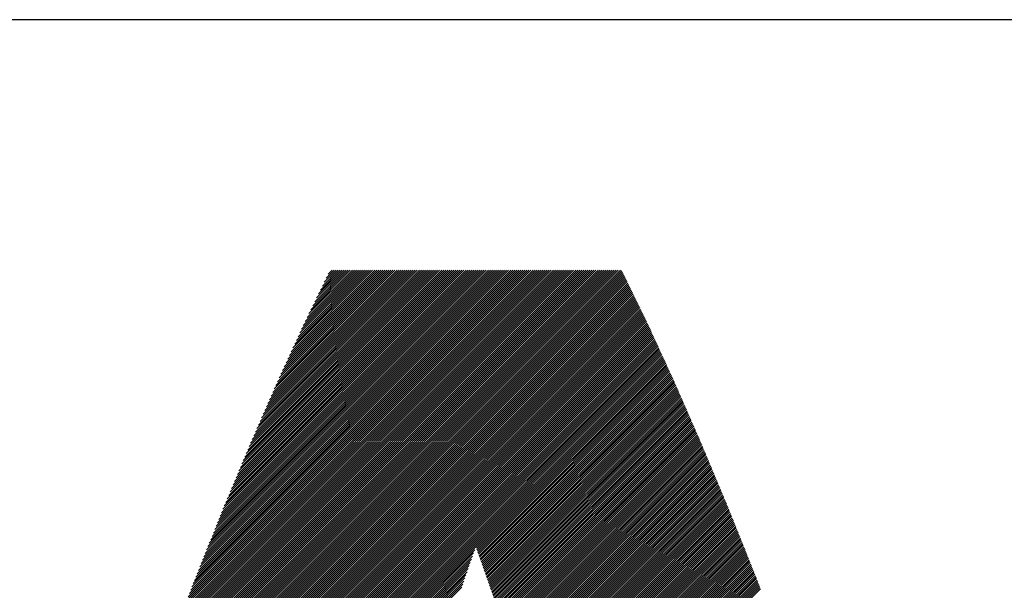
# Model space of a CAD drawing. Header units: millimetres. Extents: x 0 to 840, y 0 to 594.
# Tile 29 of 139: x 217.88 to 222.2, y 279.41 to 281.92. Entities that reach past the tile are written whole.
import ezdxf

# ---------------------------------------------------------------- set-up
doc = ezdxf.new("R2010")
doc.units = ezdxf.units.MM
doc.header["$LTSCALE"] = 0.36378
doc.layers.add('NoLayerName_001', color=7, linetype='Continuous')
doc.layers.add('NoLayerName_002', color=7, linetype='Continuous')

# ---------------------------------------------------------------- blocks, each defined once
blk = doc.blocks.new('JZB_0013')
at = {"layer": 'NoLayerName_002', "color": 164, "linetype": 'Continuous', "lineweight": 25}
for p, q in [((28.1431, 2.6711), (30.3119, 4.8399)), ((28.1482, 2.6851), (30.303, 4.8399)), ((28.1533, 2.6991), (30.2941, 4.8399)), ((28.1584, 2.7132), (30.2852, 4.8399)), ((28.1635, 2.7272), (30.2763, 4.8399)), ((28.1686, 2.7412), (30.2674, 4.8399)), ((28.1737, 2.7552), (30.2584, 4.8399)), ((28.1789, 2.7692), (30.2495, 4.8399)), ((28.184, 2.7832), (30.2406, 4.8399)), ((28.1891, 2.7973), (30.2317, 4.8399)), ((28.1942, 2.8113), (30.2228, 4.8399)), ((28.1993, 2.8253), (30.2139, 4.8399)), ((28.2044, 2.8393), (30.205, 4.8399)), ((28.2095, 2.8533), (30.1961, 4.8399)), ((28.2146, 2.8673), (30.1872, 4.8399)), ((28.2197, 2.8814), (30.1783, 4.8399)), ((28.2248, 2.8954), (30.1694, 4.8399)), ((28.2299, 2.9094), (30.1604, 4.8399)), ((28.235, 2.9234), (30.1515, 4.8399)), ((28.2402, 2.9374), (30.1426, 4.8399)), ((28.2453, 2.9514), (30.1337, 4.8399)), ((28.2504, 2.9654), (30.1248, 4.8399)), ((28.2555, 2.9795), (30.1159, 4.8399)), ((28.2606, 2.9935), (30.107, 4.8399)), ((28.2657, 3.0075), (30.0981, 4.8399)), ((28.2708, 3.0215), (30.0892, 4.8399)), ((28.2759, 3.0355), (30.0803, 4.8399)), ((28.281, 3.0495), (30.0714, 4.8399)), ((28.2861, 3.0636), (30.0625, 4.8399)), ((28.2912, 3.0776), (30.0535, 4.8399)), ((28.2963, 3.0916), (30.0446, 4.8399)), ((28.3014, 3.1056), (30.0357, 4.8399)), ((28.3066, 3.1196), (30.0268, 4.8399)), ((28.3117, 3.1336), (30.0179, 4.8399)), ((28.3168, 3.1477), (30.009, 4.8399)), ((28.3219, 3.1617), (30.0001, 4.8399)), ((28.327, 3.1757), (29.9912, 4.8399)), ((28.3321, 3.1897), (29.9823, 4.8399)), ((28.3372, 3.2037), (29.9734, 4.8399)), ((28.3427, 3.2182), (29.9645, 4.8399)), ((28.3483, 3.2327), (29.9556, 4.8399)), ((28.3539, 3.2472), (29.9466, 4.8399)), ((28.3595, 3.2617), (29.9377, 4.8399)), ((28.3651, 3.2762), (29.9288, 4.8399)), ((28.3707, 3.2907), (29.9199, 4.8399)), ((28.3763, 3.3052), (29.911, 4.8399)), ((28.3819, 3.3197), (29.9021, 4.8399)), ((28.3875, 3.3342), (29.8932, 4.8399)), ((28.3931, 3.3487), (29.8843, 4.8399)), ((28.3987, 3.3633), (29.8754, 4.8399)), ((28.4043, 3.3778), (29.8665, 4.8399)), ((28.4099, 3.3923), (29.8576, 4.8399)), ((28.4155, 3.4068), (29.8487, 4.8399)), ((28.4211, 3.4213), (29.8397, 4.8399)), ((28.4267, 3.4358), (29.8308, 4.8399)), ((28.4323, 3.4503), (29.8219, 4.8399)), ((28.4379, 3.4648), (29.813, 4.8399)), ((28.4435, 3.4793), (29.8041, 4.8399)), ((28.4491, 3.4938), (29.7952, 4.8399)), ((28.4547, 3.5083), (29.7863, 4.8399)), ((28.4607, 3.5232), (29.7774, 4.8399)), ((28.4666, 3.5381), (29.7685, 4.8399)), ((28.4726, 3.5529), (29.7596, 4.8399)), ((28.4786, 3.5678), (29.7507, 4.8399)), ((28.4846, 3.5827), (29.7418, 4.8399)), ((28.4905, 3.5976), (29.7328, 4.8399)), ((28.4965, 3.6125), (29.7239, 4.8399)), ((28.5025, 3.6274), (29.715, 4.8399)), ((28.5085, 3.6423), (29.7061, 4.8399)), ((28.5144, 3.6571), (29.6972, 4.8399)), ((28.5204, 3.672), (29.6883, 4.8399)), ((28.5264, 3.6869), (29.6794, 4.8399)), ((28.5324, 3.7018), (29.6705, 4.8399)), ((28.5384, 3.7167), (29.6616, 4.8399)), ((28.5443, 3.7316), (29.6527, 4.8399)), ((28.5503, 3.7464), (29.6438, 4.8399)), ((28.5563, 3.7613), (29.6349, 4.8399)), ((28.5623, 3.7762), (29.6259, 4.8399)), ((28.5682, 3.7911), (29.617, 4.8399)), ((28.5743, 3.8061), (29.6081, 4.8399)), ((28.5807, 3.8214), (29.5992, 4.8399)), ((28.5871, 3.8367), (29.5903, 4.8399)), ((28.5935, 3.852), (29.5814, 4.8399)), ((28.5999, 3.8673), (29.5725, 4.8399)), ((28.6063, 3.8827), (29.5636, 4.8399)), ((28.6128, 3.898), (29.5547, 4.8399)), ((28.6192, 3.9133), (29.5458, 4.8399)), ((28.6256, 3.9286), (29.5369, 4.8399)), ((28.632, 3.9439), (29.528, 4.8399)), ((28.6384, 3.9593), (29.519, 4.8399)), ((28.6448, 3.9746), (29.5101, 4.8399)), ((28.6512, 3.9899), (29.5012, 4.8399)), ((28.6576, 4.0052), (29.4923, 4.8399)), ((28.664, 4.0205), (29.4834, 4.8399)), ((28.6705, 4.0359), (29.4745, 4.8399)), ((28.6769, 4.0512), (29.4656, 4.8399)), ((28.6833, 4.0665), (29.4567, 4.8399)), ((28.6897, 4.0818), (29.4478, 4.8399)), ((28.6965, 4.0975), (29.4389, 4.8399)), ((28.7034, 4.1134), (29.43, 4.8399)), ((28.7104, 4.1292), (29.421, 4.8399)), ((28.7173, 4.1451), (29.4121, 4.8399)), ((28.7242, 4.1609), (29.4032, 4.8399)), ((28.7312, 4.1767), (29.3943, 4.8399)), ((28.7381, 4.1926), (29.3854, 4.8399)), ((28.745, 4.2084), (29.3765, 4.8399)), ((28.752, 4.2243), (29.3676, 4.8399)), ((28.7589, 4.2401), (29.3587, 4.8399)), ((28.7658, 4.2559), (29.3498, 4.8399)), ((28.7728, 4.2718), (29.3409, 4.8399)), ((28.7797, 4.2876), (29.332, 4.8399)), ((28.7866, 4.3035), (29.3231, 4.8399)), ((28.7935, 4.3193), (29.3141, 4.8399)), ((28.8005, 4.3351), (29.3052, 4.8399)), ((28.8074, 4.351), (29.2963, 4.8399)), ((28.8149, 4.3674), (29.2874, 4.8399)), ((28.8225, 4.3839), (29.2785, 4.8399)), ((28.83, 4.4003), (29.2696, 4.8399)), ((28.8376, 4.4168), (29.2607, 4.8399)), ((28.8452, 4.4333), (29.2518, 4.8399)), ((28.8528, 4.4498), (29.2429, 4.8399)), ((28.8603, 4.4663), (29.234, 4.8399)), ((28.8679, 4.4827), (29.2251, 4.8399)), ((28.8755, 4.4992), (29.2162, 4.8399)), ((28.883, 4.5157), (29.2072, 4.8399)), ((28.8906, 4.5322), (29.1983, 4.8399)), ((28.8982, 4.5487), (29.1894, 4.8399)), ((28.9058, 4.5651), (29.1805, 4.8399)), ((28.9133, 4.5816), (29.1716, 4.8399)), ((28.9209, 4.5981), (29.1627, 4.8399)), ((28.9289, 4.615), (29.1538, 4.8399)), ((28.9373, 4.6323), (29.1449, 4.8399)), ((28.9457, 4.6497), (29.136, 4.8399)), ((28.9541, 4.667), (29.1271, 4.8399)), ((28.9625, 4.6843), (29.1182, 4.8399)), ((28.9709, 4.7016), (29.1093, 4.8399)), ((28.9793, 4.7189), (29.1003, 4.8399)), ((28.9877, 4.7362), (29.0914, 4.8399)), ((28.9961, 4.7535), (29.0825, 4.8399)), ((29.0045, 4.7708), (29.0736, 4.8399)), ((29.0129, 4.7881), (29.0647, 4.8399)), ((29.0213, 4.8054), (29.0558, 4.8399)), ((29.0297, 4.8227), (29.0469, 4.8399)), ((28.1029, 2.5596), (30.3393, 4.7961)), ((28.1074, 2.5731), (30.3364, 4.8021)), ((28.1125, 2.587), (30.3335, 4.8081)), ((28.1176, 2.601), (30.3306, 4.8141)), ((28.1227, 2.615), (30.3277, 4.8201)), ((28.1278, 2.6291), (30.3248, 4.8261)), ((28.1329, 2.6431), (30.3219, 4.8321)), ((28.138, 2.6571), (30.319, 4.8381)), ((28.0711, 2.4655), (30.3597, 4.7541)), ((28.0757, 2.4789), (30.3568, 4.7601)), ((28.0802, 2.4924), (30.3539, 4.7661)), ((28.0847, 2.5058), (30.351, 4.7721)), ((28.0893, 2.5193), (30.3481, 4.7781)), ((28.0938, 2.5327), (30.3452, 4.7841)), ((28.0983, 2.5462), (30.3423, 4.7901)), ((28.0393, 2.3714), (30.3801, 4.7121)), ((28.0439, 2.3848), (30.3772, 4.7181)), ((28.0484, 2.3983), (30.3743, 4.7241)), ((28.053, 2.4117), (30.3714, 4.7301)), ((28.0575, 2.4252), (30.3684, 4.7361)), ((28.062, 2.4386), (30.3655, 4.7421)), ((28.0666, 2.452), (30.3626, 4.7481)), ((28.0076, 2.2772), (30.4005, 4.6701)), ((28.0121, 2.2907), (30.3975, 4.6761)), ((28.0167, 2.3041), (30.3946, 4.6821)), ((28.0212, 2.3176), (30.3917, 4.6881)), ((28.0257, 2.331), (30.3888, 4.6941)), ((28.0303, 2.3445), (30.3859, 4.7001)), ((28.0348, 2.3579), (30.383, 4.7061)), ((27.9758, 2.1831), (30.4208, 4.6281)), ((27.9803, 2.1966), (30.4179, 4.6341)), ((27.9849, 2.21), (30.415, 4.6401)), ((27.9894, 2.2234), (30.4121, 4.6461)), ((27.994, 2.2369), (30.4092, 4.6521)), ((27.9985, 2.2503), (30.4063, 4.6581)), ((28.003, 2.2638), (30.4034, 4.6641)), ((27.9395, 2.0755), (30.4437, 4.5797)), ((27.944, 2.089), (30.4409, 4.5858)), ((27.9486, 2.1024), (30.438, 4.5919)), ((27.9531, 2.1159), (30.4352, 4.598)), ((27.9577, 2.1293), (30.4324, 4.6041)), ((27.9622, 2.1428), (30.4296, 4.6101)), ((27.9667, 2.1562), (30.4266, 4.6161)), ((27.9713, 2.1697), (30.4237, 4.6221)), ((27.9077, 1.9814), (30.4633, 4.537)), ((27.9123, 1.9949), (30.4605, 4.5431)), ((27.9168, 2.0083), (30.4577, 4.5492)), ((27.9213, 2.0217), (30.4549, 4.5553)), ((27.9259, 2.0352), (30.4521, 4.5614)), ((27.9304, 2.0486), (30.4493, 4.5675)), ((27.935, 2.0621), (30.4465, 4.5736)), ((27.8775, 1.8888), (30.4829, 4.4942)), ((27.8815, 1.9018), (30.4801, 4.5003)), ((27.8856, 1.9147), (30.4773, 4.5064)), ((27.8896, 1.9276), (30.4745, 4.5125)), ((27.8941, 1.9411), (30.4717, 4.5186)), ((27.8986, 1.9545), (30.4689, 4.5248)), ((27.9032, 1.968), (30.4661, 4.5309)), ((27.8494, 1.7984), (30.5025, 4.4515)), ((27.8534, 1.8113), (30.4997, 4.4576)), ((27.8574, 1.8242), (30.4969, 4.4637)), ((27.8615, 1.8371), (30.4941, 4.4698)), ((27.8655, 1.8501), (30.4913, 4.4759)), ((27.8695, 1.863), (30.4885, 4.482)), ((27.8735, 1.8759), (30.4857, 4.4881)), ((29.6803, 3.6204), (30.5053, 4.4454)), ((29.6827, 3.6138), (30.5082, 4.4393)), ((29.685, 3.6072), (30.511, 4.4332)), ((29.6873, 3.6007), (30.5138, 4.4271)), ((29.6897, 3.5941), (30.5166, 4.421)), ((29.692, 3.5875), (30.5194, 4.4149)), ((29.6943, 3.5809), (30.5222, 4.4088)), ((29.6966, 3.5743), (30.525, 4.4027)), ((29.699, 3.5677), (30.5278, 4.3966)), ((29.7013, 3.5611), (30.5306, 4.3905)), ((29.7036, 3.5545), (30.5334, 4.3844)), ((29.7059, 3.5479), (30.5362, 4.3782)), ((29.7082, 3.5413), (30.539, 4.3721)), ((29.7105, 3.5347), (30.5418, 4.366)), ((29.7128, 3.5281), (30.5446, 4.3599)), ((29.7151, 3.5215), (30.5474, 4.3538)), ((29.7174, 3.5149), (30.5501, 4.3476)), ((29.7197, 3.5083), (30.5528, 4.3414)), ((29.722, 3.5017), (30.5556, 4.3353)), ((29.7243, 3.4951), (30.5583, 4.3291)), ((29.7266, 3.4885), (30.561, 4.3229)), ((29.7289, 3.4819), (30.5637, 4.3167)), ((29.7313, 3.4753), (30.5664, 4.3105)), ((29.7336, 3.4687), (30.5691, 4.3043)), ((29.7359, 3.4621), (30.5718, 4.2981)), ((29.7382, 3.4555), (30.5745, 4.2919)), ((29.7405, 3.4489), (30.5772, 4.2857)), ((29.7428, 3.4423), (30.58, 4.2795)), ((29.7451, 3.4357), (30.5827, 4.2733)), ((29.7474, 3.4291), (30.5854, 4.2671)), ((29.7497, 3.4225), (30.5881, 4.2609)), ((29.752, 3.4159), (30.5908, 4.2547)), ((29.7543, 3.4093), (30.5935, 4.2485)), ((29.7566, 3.4027), (30.5962, 4.2423)), ((29.7588, 3.396), (30.5989, 4.2361)), ((29.7611, 3.3893), (30.6016, 4.2299)), ((29.7633, 3.3827), (30.6044, 4.2237)), ((29.7656, 3.376), (30.6071, 4.2175)), ((29.7679, 3.3694), (30.6098, 4.2113)), ((29.7701, 3.3627), (30.6125, 4.2051)), ((29.7724, 3.3561), (30.6152, 4.1989)), ((29.7746, 3.3494), (30.6179, 4.1927)), ((29.7769, 3.3428), (30.6206, 4.1865)), ((29.7791, 3.3361), (30.6233, 4.1803)), ((29.7814, 3.3295), (30.626, 4.1741)), ((29.7836, 3.3228), (30.6288, 4.1679)), ((29.7859, 3.3161), (30.6315, 4.1617)), ((29.7881, 3.3095), (30.6342, 4.1555)), ((29.7904, 3.3028), (30.6369, 4.1493)), ((29.7926, 3.2962), (30.6396, 4.1431)), ((29.7949, 3.2895), (30.6423, 4.1369)), ((29.7972, 3.2829), (30.645, 4.1307)), ((29.7994, 3.2762), (30.6477, 4.1245)), ((29.8017, 3.2696), (30.6504, 4.1183)), ((29.8039, 3.2629), (30.6532, 4.1122)), ((29.8062, 3.2563), (30.6559, 4.106)), ((29.8084, 3.2496), (30.6586, 4.0998)), ((29.8107, 3.2429), (30.6613, 4.0936)), ((29.8129, 3.2363), (30.664, 4.0874)), ((29.8152, 3.2296), (30.6667, 4.0811)), ((29.8174, 3.223), (30.6693, 4.0748)), ((29.8197, 3.2163), (30.6719, 4.0686)), ((29.822, 3.2097), (30.6745, 4.0623)), ((29.8242, 3.203), (30.6772, 4.056)), ((29.8265, 3.1964), (30.6798, 4.0497)), ((29.8287, 3.1897), (30.6824, 4.0434)), ((29.831, 3.1831), (30.6851, 4.0372)), ((29.8332, 3.1764), (30.6877, 4.0309)), ((29.8355, 3.1698), (30.6903, 4.0246)), ((29.8377, 3.1631), (30.6929, 4.0183)), ((29.84, 3.1564), (30.6956, 4.012)), ((29.8422, 3.1498), (30.6982, 4.0058)), ((29.8445, 3.1431), (30.7008, 3.9995)), ((29.8467, 3.1365), (30.7035, 3.9932)), ((29.849, 3.1298), (30.7061, 3.9869)), ((29.8513, 3.1232), (30.7087, 3.9806)), ((29.8535, 3.1165), (30.7113, 3.9743)), ((29.8558, 3.1099), (30.714, 3.9681)), ((29.858, 3.1032), (30.7166, 3.9618)), ((29.8603, 3.0966), (30.7192, 3.9555)), ((29.8625, 3.0899), (30.7219, 3.9492)), ((29.8648, 3.0832), (30.7245, 3.9429)), ((29.867, 3.0766), (30.7271, 3.9367)), ((29.8693, 3.0699), (30.7297, 3.9304)), ((29.8715, 3.0632), (30.7324, 3.9241)), ((29.8736, 3.0565), (30.735, 3.9178)), ((29.8758, 3.0498), (30.7376, 3.9115)), ((29.878, 3.043), (30.7402, 3.9053)), ((29.8802, 3.0363), (30.7429, 3.899)), ((29.8824, 3.0296), (30.7455, 3.8927)), ((29.8846, 3.0229), (30.7481, 3.8864)), ((29.8868, 3.0162), (30.7508, 3.8801)), ((29.889, 3.0094), (30.7534, 3.8739)), ((29.8911, 3.0027), (30.756, 3.8676)), ((29.8933, 2.996), (30.7586, 3.8613)), ((29.8955, 2.9893), (30.7613, 3.855)), ((29.8977, 2.9826), (30.7639, 3.8487)), ((29.8999, 2.9758), (30.7665, 3.8425)), ((29.9021, 2.9691), (30.7692, 3.8362)), ((29.9043, 2.9624), (30.7718, 3.8299)), ((29.9065, 2.9557), (30.7744, 3.8236)), ((29.9087, 2.949), (30.777, 3.8173)), ((29.9108, 2.9422), (30.7797, 3.8111)), ((29.913, 2.9355), (30.7823, 3.8048)), ((29.9152, 2.9288), (30.7849, 3.7984)), ((29.9174, 2.9221), (30.7874, 3.7921)), ((29.9196, 2.9154), (30.79, 3.7857)), ((29.9218, 2.9086), (30.7925, 3.7794)), ((29.924, 2.9019), (30.7951, 3.773)), ((29.9262, 2.8952), (30.7976, 3.7667)), ((29.9284, 2.8885), (30.8002, 3.7603)), ((29.9305, 2.8818), (30.8027, 3.7539)), ((29.9327, 2.875), (30.8053, 3.7476)), ((29.9349, 2.8683), (30.8078, 3.7412)), ((29.9371, 2.8616), (30.8104, 3.7349)), ((29.9393, 2.8549), (30.8129, 3.7285)), ((29.9415, 2.8482), (30.8155, 3.7222)), ((29.9437, 2.8414), (30.818, 3.7158)), ((29.9459, 2.8347), (30.8206, 3.7095)), ((29.948, 2.828), (30.8231, 3.7031)), ((29.9502, 2.8213), (30.8257, 3.6967)), ((29.9524, 2.8146), (30.8283, 3.6904)), ((29.9546, 2.8078), (30.8308, 3.684)), ((29.9568, 2.8011), (30.8334, 3.6777)), ((29.959, 2.7944), (30.8359, 3.6713)), ((29.9612, 2.7877), (30.8385, 3.665)), ((29.9634, 2.781), (30.841, 3.6586)), ((29.9656, 2.7742), (30.8436, 3.6522)), ((29.9677, 2.7675), (30.8461, 3.6459)), ((29.9699, 2.7608), (30.8487, 3.6395)), ((29.9721, 2.7541), (30.8512, 3.6332)), ((27.8414, 1.7725), (29.6682, 3.5994)), ((27.8454, 1.7854), (29.6731, 3.6132)), ((29.9743, 2.7474), (30.8538, 3.6268)), ((29.9765, 2.7406), (30.8563, 3.6205)), ((29.9787, 2.7339), (30.8589, 3.6141)), ((29.9809, 2.7272), (30.8614, 3.6077)), ((29.983, 2.7204), (30.864, 3.6014)), ((29.9851, 2.7136), (30.8665, 3.595)), ((29.9872, 2.7068), (30.8691, 3.5887)), ((27.8253, 1.7208), (29.6488, 3.5443)), ((27.8293, 1.7337), (29.6537, 3.5581)), ((27.8333, 1.7467), (29.6585, 3.5718)), ((27.8374, 1.7596), (29.6634, 3.5856)), ((29.9894, 2.7001), (30.8716, 3.5823)), ((29.9915, 2.6933), (30.8742, 3.576)), ((29.9936, 2.6865), (30.8767, 3.5696)), ((29.9957, 2.6797), (30.8793, 3.5633)), ((29.9979, 2.6729), (30.8818, 3.5569)), ((30, 2.6661), (30.8844, 3.5505)), ((30.0021, 2.6594), (30.8869, 3.5442)), ((27.8133, 1.682), (29.6345, 3.5032)), ((27.8173, 1.695), (29.6391, 3.5168)), ((27.8213, 1.7079), (29.644, 3.5306)), ((30.0043, 2.6526), (30.8895, 3.5378)), ((30.0064, 2.6458), (30.8921, 3.5315)), ((30.0085, 2.639), (30.8946, 3.5251)), ((30.0106, 2.6322), (30.8972, 3.5188)), ((30.0128, 2.6255), (30.8997, 3.5124)), ((30.0149, 2.6187), (30.9022, 3.506)), ((30.017, 2.6119), (30.9047, 3.4996)), ((27.8012, 1.6433), (29.6205, 3.4625)), ((27.8052, 1.6562), (29.6251, 3.4761)), ((27.8092, 1.6691), (29.6298, 3.4897)), ((30.0191, 2.6051), (30.9072, 3.4932)), ((30.0213, 2.5983), (30.9097, 3.4867)), ((30.0234, 2.5915), (30.9121, 3.4803)), ((30.0255, 2.5848), (30.9146, 3.4739)), ((30.0276, 2.578), (30.9171, 3.4674)), ((30.0298, 2.5712), (30.9196, 3.461)), ((27.7972, 1.6303), (29.6158, 3.4489)), ((30.0319, 2.5644), (30.9221, 3.4546)), ((30.034, 2.5576), (30.9245, 3.4482)), ((30.0361, 2.5508), (30.927, 3.4417))]:
    blk.add_line(p, q, dxfattribs=at)

msp = doc.modelspace()

# ---------------------------------------------------------------- linework, layer by layer
at = {"layer": 'NoLayerName_001', "color": 7, "linetype": 'Continuous', "lineweight": 25}
msp.add_line((223.1991, 281.919), (189.1991, 281.919), dxfattribs=at)

# ---------------------------------------------------------------- block references
at = {"layer": 'NoLayerName_001'}
msp.add_blockref('JZB_0013', (190.2011, 275.9792), dxfattribs=at)

doc.saveas('drawing.dxf')
